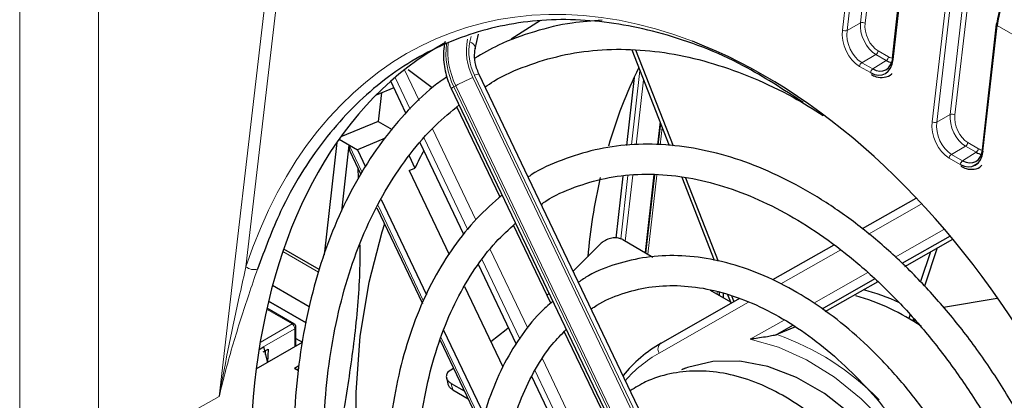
# Paper-space layout 'Blatt2' of a CAD drawing. Header units: millimetres. Extents: x 5 to 418, y 2 to 292.
# Tile 41 of 58: x 116 to 136, y 203 to 211. Entities that reach past the tile are written whole.
import ezdxf

# ---------------------------------------------------------------- set-up
doc = ezdxf.new("R2010")
doc.units = ezdxf.units.MM

psp = doc.layouts.new('Blatt2')

# ---------------------------------------------------------------- linework, layer by layer
at = {"color": 7, "linetype": 'Continuous', "lineweight": 18}
for p, q in [((121.919, 218.637), (120.45, 205.958)), ((119.914, 203.355), (121.666, 218.475)), ((115.913, 201.987), (115.913, 216.047)), ((117.494, 216.067), (117.494, 202.007)), ((132.411, 210.7), (132.615, 212.463)), ((132.773, 210.847), (132.971, 212.559)), ((133.064, 212.551), (132.866, 210.839)), ((132.708, 212.454), (132.504, 210.692)), ((133.626, 211.879), (133.428, 210.113)), ((134.571, 209.01), (134.857, 211.471)), ((134.21, 208.863), (134.501, 211.374)), ((134.594, 211.366), (134.303, 208.854)), ((134.95, 211.463), (134.664, 209.001)), ((132.504, 210.692), (132.773, 210.847)), ((135.511, 210.791), (135.23, 208.274)), ((136.386, 210.286), (135.511, 210.791)), ((124.94, 210.467), (124.964, 210.572)), ((133.082, 210.21), (132.8, 210.047)), ((133.018, 209.921), (133.291, 210.089)), ((133.291, 210.089), (133.082, 210.21)), ((133.128, 210.283), (133.337, 210.162)), ((123.627, 209.904), (123.921, 209.288)), ((128.181, 208.399), (128.351, 209.892)), ((132.972, 209.847), (132.754, 209.973)), ((132.8, 210.047), (133.018, 209.921)), ((123.742, 209.117), (123.44, 209.75)), ((124.998, 209.749), (129.228, 200.898)), ((129.274, 200.918), (125.032, 209.793)), ((128.424, 209.705), (128.276, 208.399)), ((124.659, 209.585), (124.621, 209.564)), ((124.621, 209.564), (128.851, 200.713)), ((128.889, 200.735), (124.659, 209.585)), ((134.303, 208.854), (134.571, 209.01)), ((124.191, 208.722), (125.062, 206.9)), ((128.701, 208.398), (128.753, 208.863)), ((128.799, 208.746), (128.759, 208.398)), ((124.898, 206.698), (124.022, 208.531)), ((122.52, 208.391), (122.78, 207.848)), ((134.881, 208.372), (134.599, 208.209)), ((135.093, 208.25), (134.881, 208.372)), ((134.927, 208.445), (135.138, 208.323)), ((134.774, 208.008), (134.553, 208.136)), ((134.599, 208.209), (134.82, 208.081)), ((134.82, 208.081), (135.093, 208.25)), ((127.967, 206.514), (128.111, 207.783)), ((128.207, 207.795), (128.057, 206.471)), ((128.455, 206.241), (128.632, 207.797)), ((128.691, 207.795), (128.51, 206.209)), ((123.098, 207.183), (124.013, 205.267)), ((133.989, 207.21), (132.935, 206.611)), ((133.468, 206.151), (134.445, 206.705)), ((121.908, 205.85), (121.192, 206.263)), ((125.347, 206.304), (126.101, 204.727)), ((132.377, 206.295), (131.175, 205.612)), ((125.938, 204.523), (125.186, 206.097)), ((131.837, 205.225), (132.918, 205.839)), ((129.899, 205.407), (129.899, 205.451)), ((130.526, 205.244), (128.734, 204.227)), ((121.374, 204.809), (120.865, 205.103)), ((120.735, 204.44), (121.374, 204.809)), ((130.564, 204.502), (131.241, 204.887)), ((121.428, 204.715), (120.712, 204.302)), ((121.428, 204.353), (121.428, 204.715)), ((124.36, 204.542), (125.187, 202.812)), ((126.396, 204.11), (127.2, 202.427)), ((127.063, 202.168), (126.245, 203.881)), ((119.914, 203.355), (117.494, 202.007))]:
    psp.add_line(p, q, dxfattribs=at)
at = {"color": 7, "linetype": 'Continuous', "lineweight": 25}
for p, q in [((133.606, 211.906), (133.409, 210.14)), ((126.359, 210.894), (125.766, 210.516)), ((135.492, 210.818), (135.211, 208.3)), ((125.048, 210.322), (125.115, 210.62)), ((128.189, 210.306), (128.939, 208.388)), ((128.261, 210.307), (129.015, 208.378)), ((124.186, 209.543), (123.704, 209.902)), ((129.363, 200.946), (125.121, 209.822)), ((128.235, 209.751), (128.08, 208.389)), ((123.417, 209.546), (123.062, 209.399)), ((123.659, 209.038), (123.355, 209.675)), ((124.567, 209.526), (128.797, 200.676)), ((123.167, 209.442), (123.102, 208.87)), ((125.545, 207.353), (124.68, 209.164)), ((123.102, 208.87), (122.354, 208.559)), ((123.102, 208.87), (123.384, 208.706)), ((128.718, 208.398), (128.767, 208.829)), ((122.319, 208.511), (122.685, 208.3)), ((123.241, 208.531), (122.685, 208.3)), ((122.275, 208.448), (122.019, 206.193)), ((122.37, 207.069), (122.52, 208.391)), ((124.822, 206.605), (123.944, 208.442)), ((122.533, 208.27), (122.754, 207.807)), ((122.685, 208.3), (122.849, 207.956)), ((123.721, 208.18), (123.838, 207.934)), ((122.71, 207.737), (122.698, 207.926)), ((123.722, 207.886), (123.838, 207.934)), ((135.122, 208.027), (135.014, 207.965)), ((123.722, 207.886), (124.525, 206.205)), ((128.009, 207.771), (127.868, 206.532)), ((128.471, 206.231), (128.649, 207.797)), ((129.188, 207.75), (129.838, 206.087)), ((129.266, 207.737), (129.919, 206.066)), ((133.885, 207.324), (132.809, 206.714)), ((123.074, 207.138), (123.991, 205.219)), ((123.161, 207.303), (124.073, 205.395)), ((126.562, 205.226), (125.815, 206.788)), ((134.569, 206.567), (133.604, 206.019)), ((128.007, 206.5), (128.611, 206.151)), ((132.242, 206.392), (131.01, 205.693)), ((133.662, 205.963), (134.622, 206.508)), ((121.921, 205.898), (121.208, 206.31)), ((134.179, 206.257), (133.978, 205.658)), ((134.314, 206.333), (134.057, 205.569)), ((125.871, 204.41), (125.111, 206.001)), ((121.719, 205.155), (120.983, 205.58)), ((124.834, 205.559), (125.602, 203.952)), ((133.064, 205.713), (131.999, 205.108)), ((132.068, 205.059), (133.126, 205.659)), ((126.484, 205.388), (126.527, 205.426)), ((129.761, 205.487), (130.164, 205.254)), ((129.948, 205.379), (129.948, 205.439)), ((130.017, 205.421), (130.017, 205.339)), ((130.108, 205.398), (130.177, 205.22)), ((130.188, 205.378), (130.236, 205.253)), ((121.655, 204.829), (120.903, 205.264)), ((120.903, 205.264), (121.655, 204.829)), ((130.348, 205.317), (128.769, 204.42)), ((135.517, 205.323), (134.437, 205.139)), ((121.412, 204.813), (120.87, 205.125)), ((133.771, 204.999), (133.744, 204.917)), ((131.425, 204.783), (131.099, 204.597)), ((133.838, 204.919), (133.822, 204.87)), ((133.849, 204.853), (133.862, 204.891)), ((121.45, 204.366), (121.45, 204.746)), ((124.413, 204.683), (125.232, 202.97)), ((127.577, 203.101), (126.834, 204.656)), ((131.471, 204.752), (131.099, 204.597)), ((120.656, 203.908), (121.586, 204.444)), ((121.45, 204.521), (121.584, 204.443)), ((124.342, 204.485), (125.17, 202.753)), ((120.712, 204.296), (120.802, 204.348)), ((120.798, 204.251), (120.893, 204.305)), ((120.802, 204.348), (120.883, 204.039)), ((120.841, 204.197), (120.844, 204.277)), ((120.893, 204.305), (120.884, 204.039)), ((121.513, 203.967), (121.423, 203.915)), ((121.503, 203.868), (121.423, 203.915)), ((124.505, 203.855), (124.61, 203.925)), ((129.259, 203.923), (129.185, 203.888)), ((124.566, 203.619), (124.829, 203.467)), ((127.007, 202.034), (126.184, 203.755)), ((124.597, 203.487), (124.903, 203.311))]:
    psp.add_line(p, q, dxfattribs=at)
at = {"color": 7, "linetype": 'Continuous', "lineweight": 18, "flags": 128}
for points in [[(125.048, 210.323), (125.05, 210.333), (125.046, 210.361), (125.033, 210.389), (125.01, 210.417), (124.978, 210.443), (124.94, 210.467)], [(134.365, 201.257), (134.196, 201.554), (133.771, 202.202), (133.299, 202.789), (132.788, 203.306), (132.25, 203.743), (131.692, 204.092), (131.127, 204.347), (130.564, 204.502)]]:
    psp.add_lwpolyline(points, dxfattribs=at)
at = {"color": 7, "linetype": 'Continuous', "lineweight": 25, "flags": 128}
for points in [[(123.228, 206.817), (123.174, 206.651), (122.911, 205.638), (122.736, 204.562), (122.65, 203.433), (122.655, 202.264), (122.75, 201.065), (122.934, 199.847), (123.205, 198.624), (123.561, 197.407), (123.999, 196.207), (124.284, 195.535)], [(127.009, 205.871), (127.178, 206.034), (127.545, 206.401)], [(125.358, 204.461), (125.667, 204.701), (125.714, 204.738)], [(134.087, 201.081), (134.007, 201.225), (133.585, 201.882), (133.111, 202.475), (132.596, 202.989), (132.05, 203.414), (131.487, 203.739), (130.917, 203.958), (130.356, 204.066), (129.814, 204.059), (129.304, 203.94), (129.201, 203.9)]]:
    psp.add_lwpolyline(points, dxfattribs=at)
at = {"color": 7, "linetype": 'Continuous', "lineweight": 18}
for centre, radius, start, end in [((132.467, 210.804), 0.118, 241.5664, 288.2185), ((132.809, 210.735), 0.118, 61.5664, 108.2185), ((135.522, 210.819), 0.0307, 183.4448, 248.9082), ((126.07, 210.289), 1.2, 168.9392, 206.718), ((125.989, 210.247), 1.529, 173.2219, 206.5314), ((126.03, 210.269), 1.532, 173.6361, 206.5139), ((125.971, 210.266), 1.05, 168.9392, 206.718), ((133.025, 210.297), 0.104, 303.5123, 352.4427), ((133.233, 210.176), 0.104, 303.5123, 352.4427), ((132.858, 209.96), 0.104, 123.5123, 172.4427), ((133.076, 209.834), 0.104, 123.5123, 172.4427), ((126.393, 206.431), 3.6, 112.8066, 118.7956), ((125.151, 209.579), 0.245, 96.9849, 118.9633), ((124.671, 209.435), 0.138, 111.0686, 138.612), ((134.608, 208.898), 0.118, 61.5664, 108.2185), ((134.266, 208.966), 0.118, 241.5664, 288.2185), ((134.823, 208.459), 0.104, 303.5123, 352.4427), ((135.035, 208.337), 0.104, 303.5123, 352.4427), ((134.656, 208.122), 0.104, 123.5123, 172.4427), ((134.878, 207.994), 0.104, 123.5123, 172.4427), ((120.608, 206.136), 0.238, 228.4356, 287.5142), ((121.396, 204.778), 0.0386, 65.686, 125.6182), ((121.31, 204.71), 0.118, 2.6055, 57.3945), ((121.412, 204.75), 0.0386, 294.3747, 354.3052), ((129.356, 199.605), 5.287, 44.1636, 70.759), ((128.856, 204.305), 0.145, 127.2474, 212.5592), ((130.071, 201.896), 2.687, 119.8405, 138.51)]:
    psp.add_arc(centre, radius, start, end, dxfattribs=at)
at = {"color": 7, "linetype": 'Continuous', "lineweight": 25}
for centre, radius, start, end in [((135.517, 210.812), 0.0262, 106.0768, 167.0913), ((133.439, 210.142), 0.0307, 183.4448, 248.9082), ((136.836, 205.731), 9.494, 153.6356, 163.8327), ((131.406, 204.371), 8.364, 152.0603, 154.7898), ((135.241, 208.302), 0.0307, 183.4448, 248.9082), ((139.61, 205.019), 12.36, 167.2711, 174.7212), ((131.422, 200.968), 4.582, 55.8293, 74.058), ((131.881, 201.651), 3.956, 64.9284, 76.0994), ((121.374, 204.746), 0.0767, 0.0013, 60), ((130.181, 201.994), 2.807, 119.9634, 140.6207), ((121.475, 204.046), 0.141, 248.1762, 282.7003)]:
    psp.add_arc(centre, radius, start, end, dxfattribs=at)
for centre, major_axis, ratio, start_param, end_param in [((136.315, 211.138), (0.569, 1.019), 0.567804, 0.795158, 2.208525), ((136.267, 211.164), (0.536, 0.961), 0.567218, 0.794692, 2.20806), ((130.086, 198.273), (-5.017, 12.472), 0.65101, 0.077873, 3.215651), ((129.494, 197.949), (-5.084, 12.639), 0.65101, 4.222886, 5.739269), ((133.028, 210.344), (-0.212, 0.531), 0.648949, 2.452196, 4.022688), ((133.074, 210.364), (-0.175, 0.474), 0.656308, 2.471353, 4.041844), ((133.332, 210.523), (-0.199, 0.462), 0.640983, 2.433964, 2.739422), ((122.637, 208.44), (0.065, 0.207), 0.480399, 1.953687, 2.665644), ((134.876, 208.525), (-0.175, 0.474), 0.656308, 2.471353, 4.041844), ((134.83, 208.505), (-0.212, 0.531), 0.648949, 2.452196, 4.022688), ((135.134, 208.684), (-0.199, 0.462), 0.640983, 2.433964, 2.739422)]:
    psp.add_ellipse(centre, major_axis=major_axis, ratio=ratio, start_param=start_param, end_param=end_param, dxfattribs=at)
at = {"color": 7, "linetype": 'Continuous', "lineweight": 18}
for centre, major_axis, ratio, start_param, end_param in [((129.494, 197.949), (-5.084, 12.639), 0.65101, 5.739269, 6.938021), ((132.812, 210.469), (-0.211, 0.53), 0.652481, 0.880233, 2.450725), ((132.858, 210.489), (-0.175, 0.472), 0.663541, 0.897771, 2.468263), ((133.125, 210.643), (-0.196, 0.462), 0.640933, 0.863979, 2.434471), ((133.172, 210.662), (-0.161, 0.405), 0.652481, 0.880233, 2.450725), ((133.379, 210.543), (-0.162, 0.406), 0.648949, 2.452196, 2.730228), ((134.924, 208.805), (-0.196, 0.462), 0.640933, 0.863979, 2.434471), ((134.971, 208.825), (-0.161, 0.405), 0.652481, 0.880233, 2.450725), ((134.61, 208.632), (-0.211, 0.53), 0.652481, 0.880233, 2.450725), ((134.657, 208.651), (-0.175, 0.472), 0.663541, 0.897771, 2.468263), ((135.181, 208.703), (-0.162, 0.406), 0.648949, 2.452196, 2.730228), ((133.032, 199.634), (-7.297, 10.152), 0.480977, 0.85789, 0.871039)]:
    psp.add_ellipse(centre, major_axis=major_axis, ratio=ratio, start_param=start_param, end_param=end_param, dxfattribs=at)
at = {"color": 7, "linetype": 'Continuous', "lineweight": 25}
for points, knots in [([(131.627, 209.248), (131.227, 209.509), (130.296, 210.117), (128.813, 210.672), (127.228, 210.958), (125.722, 210.873), (124.312, 210.431), (123.057, 209.647), (121.977, 208.523), (121.184, 207.257), (120.827, 206.302), (120.68, 205.909)], [0, 0, 0, 0, 0.089786, 0.20892, 0.324426, 0.443255, 0.559247, 0.678547, 0.795554, 0.915892, 1, 1, 1, 1]), ([(127.59, 210.896), (127.389, 210.882), (126.925, 210.852), (126.231, 210.681), (125.576, 210.447), (125.196, 210.227), (125.038, 210.136)], [0, 0, 0, 0, 0.220347, 0.508979, 0.796849, 1, 1, 1, 1]), ([(124.442, 210.47), (124.431, 210.406), (124.4, 210.231), (124.423, 209.927), (124.499, 209.674), (124.558, 209.546), (124.567, 209.526)], [0, 0, 0, 0, 0.2108035, 0.5785552, 0.9354582, 1, 1, 1, 1]), ([(125.121, 209.822), (125.105, 209.861), (125.057, 209.972), (125.024, 210.154), (125.04, 210.269), (125.048, 210.322)], [0, 0, 0, 0, 0.224188, 0.645309, 1, 1, 1, 1]), ([(125.246, 209.562), (125.303, 209.6), (125.562, 209.775), (126.07, 209.992), (126.765, 210.206), (127.497, 210.314), (128.255, 210.324), (129.034, 210.232), (129.826, 210.041), (130.625, 209.751), (131.362, 209.405), (131.827, 209.115), (132.028, 208.99)], [0, 0, 0, 0, 0.031302, 0.142371, 0.25371, 0.365004, 0.475997, 0.586569, 0.696722, 0.806531, 0.916097, 1, 1, 1, 1]), ([(124.485, 209.767), (124.393, 209.703), (124.089, 209.488), (123.629, 209.028), (123.109, 208.396), (122.653, 207.678), (122.263, 206.887), (121.941, 206.028), (121.692, 205.107), (121.516, 204.134), (121.416, 203.115), (121.392, 202.06), (121.444, 200.978), (121.571, 199.877), (121.773, 198.767), (122.047, 197.656), (122.395, 196.555), (122.743, 195.618), (122.999, 195.063), (123.093, 194.859)], [0, 0, 0, 0, 0.026735, 0.088474, 0.150382, 0.212487, 0.274781, 0.337227, 0.399781, 0.462402, 0.525057, 0.587722, 0.650381, 0.713028, 0.775663, 0.838286, 0.900902, 0.963513, 1, 1, 1, 1]), ([(132.986, 209.809), (133.02, 209.792), (133.107, 209.749), (133.252, 209.745), (133.367, 209.78), (133.403, 209.829), (133.405, 209.832)], [0, 0, 0, 0, 0.234344, 0.593789, 0.976248, 1, 1, 1, 1]), ([(123.616, 195.156), (123.511, 195.39), (123.249, 195.967), (122.905, 196.917), (122.578, 197.993), (122.322, 199.075), (122.138, 200.154), (122.027, 201.22), (121.991, 202.264), (122.028, 203.276), (122.14, 204.247), (122.323, 205.171), (122.577, 206.037), (122.899, 206.84), (123.286, 207.573), (123.735, 208.227), (124.212, 208.779), (124.562, 209.068), (124.723, 209.201)], [0, 0, 0, 0, 0.043841, 0.10826, 0.172674, 0.237075, 0.301459, 0.365821, 0.430159, 0.494471, 0.558761, 0.623036, 0.68731, 0.751604, 0.815956, 0.880418, 0.945054, 1, 1, 1, 1]), ([(136.293, 202.351), (136.285, 202.368), (136.131, 202.696), (135.775, 203.303), (135.227, 204.155), (134.623, 204.947), (133.979, 205.676), (133.299, 206.332), (132.59, 206.909), (131.858, 207.401), (131.112, 207.801), (130.359, 208.106), (129.608, 208.312), (128.866, 208.416), (128.143, 208.416), (127.446, 208.316), (126.787, 208.106), (126.341, 207.915), (126.13, 207.768), (126.11, 207.754)], [0, 0, 0, 0, 0.00359, 0.069749, 0.135925, 0.202126, 0.268358, 0.334625, 0.400927, 0.467255, 0.533579, 0.599855, 0.666016, 0.731981, 0.797673, 0.863048, 0.928132, 0.993033, 1, 1, 1, 1]), ([(134.788, 207.97), (134.822, 207.953), (134.909, 207.91), (135.054, 207.905), (135.168, 207.94), (135.204, 207.99), (135.206, 207.993)], [0, 0, 0, 0, 0.234344, 0.593789, 0.976248, 1, 1, 1, 1]), ([(126.371, 207.207), (126.402, 207.23), (126.609, 207.377), (127.037, 207.56), (127.65, 207.746), (128.301, 207.824), (128.977, 207.803), (129.671, 207.682), (130.375, 207.463), (131.081, 207.147), (131.782, 206.74), (132.47, 206.244), (133.138, 205.665), (133.778, 205.01), (134.384, 204.284), (134.946, 203.496), (135.412, 202.75), (135.664, 202.253), (135.766, 202.052)], [0, 0, 0, 0, 0.0121516, 0.0802476, 0.1486203, 0.2169575, 0.2850016, 0.3526614, 0.4199715, 0.4870258, 0.553923, 0.6207403, 0.6875296, 0.754315, 0.8211138, 0.8879332, 0.9547733, 1, 1, 1, 1]), ([(125.587, 207.392), (125.414, 207.241), (125.063, 206.934), (124.607, 206.365), (124.205, 205.718), (123.871, 204.995), (123.606, 204.207), (123.415, 203.361), (123.299, 202.467), (123.258, 201.533), (123.295, 200.57), (123.407, 199.588), (123.594, 198.597), (123.854, 197.608), (124.176, 196.636), (124.445, 196.01), (124.578, 195.702)], [0, 0, 0, 0, 0.0690081, 0.1398795, 0.2110619, 0.2825426, 0.3542589, 0.4261323, 0.4980931, 0.57009, 0.6420846, 0.7140634, 0.7860229, 0.8579654, 0.9298967, 1, 1, 1, 1]), ([(125.108, 196.003), (125.027, 196.183), (124.808, 196.666), (124.522, 197.484), (124.248, 198.438), (124.046, 199.397), (123.917, 200.347), (123.861, 201.279), (123.88, 202.182), (123.971, 203.045), (124.135, 203.859), (124.369, 204.616), (124.668, 205.308), (125.033, 205.924), (125.427, 206.44), (125.722, 206.707), (125.857, 206.828)], [0, 0, 0, 0, 0.044057, 0.118628, 0.193186, 0.267722, 0.342225, 0.416688, 0.491107, 0.565486, 0.639838, 0.714185, 0.788569, 0.863063, 0.937774, 1, 1, 1, 1]), ([(128.007, 206.5), (127.978, 206.512), (127.922, 206.537), (127.815, 206.538), (127.707, 206.511), (127.613, 206.463), (127.565, 206.419), (127.545, 206.401)], [0, 0, 0, 0, 0.206471, 0.412856, 0.621718, 0.836408, 1, 1, 1, 1]), ([(122.032, 201.424), (122.085, 201.609), (122.269, 202.256), (122.468, 203.343), (122.659, 204.687), (122.743, 205.708), (122.739, 206.266), (122.738, 206.399)], [0, 0, 0, 0, 0.107027, 0.373387, 0.639714, 0.913972, 1, 1, 1, 1]), ([(134.96, 201.595), (134.842, 201.817), (134.582, 202.305), (134.114, 203.003), (133.577, 203.688), (132.998, 204.305), (132.385, 204.848), (131.747, 205.307), (131.091, 205.676), (130.427, 205.95), (129.763, 206.124), (129.11, 206.194), (128.478, 206.162), (127.878, 206.022), (127.421, 205.849), (127.184, 205.69), (127.117, 205.645)], [0, 0, 0, 0, 0.063466, 0.139351, 0.215281, 0.291268, 0.367317, 0.443423, 0.519549, 0.595612, 0.671491, 0.747032, 0.822093, 0.896626, 0.970742, 1, 1, 1, 1]), ([(127.375, 205.107), (127.393, 205.121), (127.56, 205.247), (127.919, 205.399), (128.45, 205.551), (129.02, 205.595), (129.612, 205.541), (130.219, 205.386), (130.831, 205.135), (131.439, 204.791), (132.035, 204.358), (132.611, 203.844), (133.158, 203.254), (133.666, 202.597), (134.099, 201.943), (134.335, 201.492), (134.437, 201.298)], [0, 0, 0, 0, 0.009606, 0.088265, 0.16748, 0.246613, 0.325159, 0.403021, 0.480346, 0.557343, 0.634181, 0.710968, 0.78775, 0.864559, 0.941403, 1, 1, 1, 1]), ([(126.604, 205.264), (126.516, 205.188), (126.27, 204.977), (125.93, 204.536), (125.585, 203.956), (125.311, 203.301), (125.107, 202.584), (124.978, 201.813), (124.926, 201), (124.95, 200.157), (125.05, 199.294), (125.224, 198.422), (125.475, 197.557), (125.707, 196.899), (125.875, 196.543), (125.914, 196.46)], [0, 0, 0, 0, 0.046457, 0.12946, 0.21298, 0.297003, 0.381404, 0.466037, 0.550778, 0.635539, 0.720278, 0.804988, 0.889671, 0.974341, 1, 1, 1, 1]), ([(126.439, 196.758), (126.38, 196.89), (126.201, 197.287), (125.972, 197.975), (125.752, 198.806), (125.607, 199.637), (125.534, 200.454), (125.534, 201.244), (125.608, 201.995), (125.754, 202.697), (125.967, 203.341), (126.247, 203.913), (126.549, 204.374), (126.778, 204.603), (126.874, 204.699)], [0, 0, 0, 0, 0.044556, 0.133844, 0.223105, 0.312317, 0.401462, 0.490527, 0.579513, 0.668442, 0.757359, 0.846353, 0.935592, 1, 1, 1, 1]), ([(131.099, 204.597), (131.094, 204.595), (131.083, 204.591), (131.055, 204.583), (130.994, 204.569), (130.827, 204.54), (130.684, 204.52), (130.579, 204.504), (130.564, 204.502), (130.564, 204.502)], [0, 0, 0, 0, 0.027867, 0.062395, 0.122986, 0.304057, 0.901497, 0.996787, 1, 1, 1, 1]), ([(124.505, 203.855), (124.491, 203.833), (124.464, 203.789), (124.469, 203.719), (124.505, 203.66), (124.547, 203.631), (124.566, 203.619)], [0, 0, 0, 0, 0.266474, 0.532975, 0.798975, 1, 1, 1, 1]), ([(133.581, 200.812), (133.561, 200.852), (133.43, 201.118), (133.132, 201.57), (132.692, 202.148), (132.205, 202.656), (131.685, 203.089), (131.141, 203.434), (130.584, 203.686), (130.025, 203.837), (129.475, 203.884), (128.951, 203.823), (128.505, 203.687), (128.258, 203.533), (128.157, 203.47)], [0, 0, 0, 0, 0.0167, 0.109122, 0.201633, 0.294267, 0.387043, 0.479937, 0.572801, 0.665364, 0.757249, 0.848116, 0.937934, 1, 1, 1, 1]), ([(124.471, 203.733), (124.474, 203.72), (124.485, 203.671), (124.497, 203.622), (124.506, 203.585)], [0, 0, 0, 0, 0.250024, 1, 1, 1, 1]), ([(124.597, 203.487), (124.573, 203.504), (124.526, 203.536), (124.511, 203.579), (124.505, 203.599)], [0, 0, 0, 0, 0.527879, 1, 1, 1, 1])]:
    psp.add_open_spline(points, degree=3, knots=knots, dxfattribs=at)
at = {"color": 7, "linetype": 'Continuous', "lineweight": 18}
for points, knots in [([(120.45, 205.958), (120.41, 205.778), (120.226, 204.947), (120.037, 204.062), (119.914, 203.359), (119.914, 203.355)], [0, 0, 0, 0, 0.215907, 0.995543, 1, 1, 1, 1]), ([(120.68, 205.909), (120.622, 205.739), (120.462, 205.266), (120.186, 204.418), (119.998, 203.719), (119.915, 203.359), (119.914, 203.355)], [0, 0, 0, 0, 0.216667, 0.604364, 0.995567, 1, 1, 1, 1])]:
    psp.add_open_spline(points, degree=3, knots=knots, dxfattribs=at)

doc.saveas('drawing.dxf')
